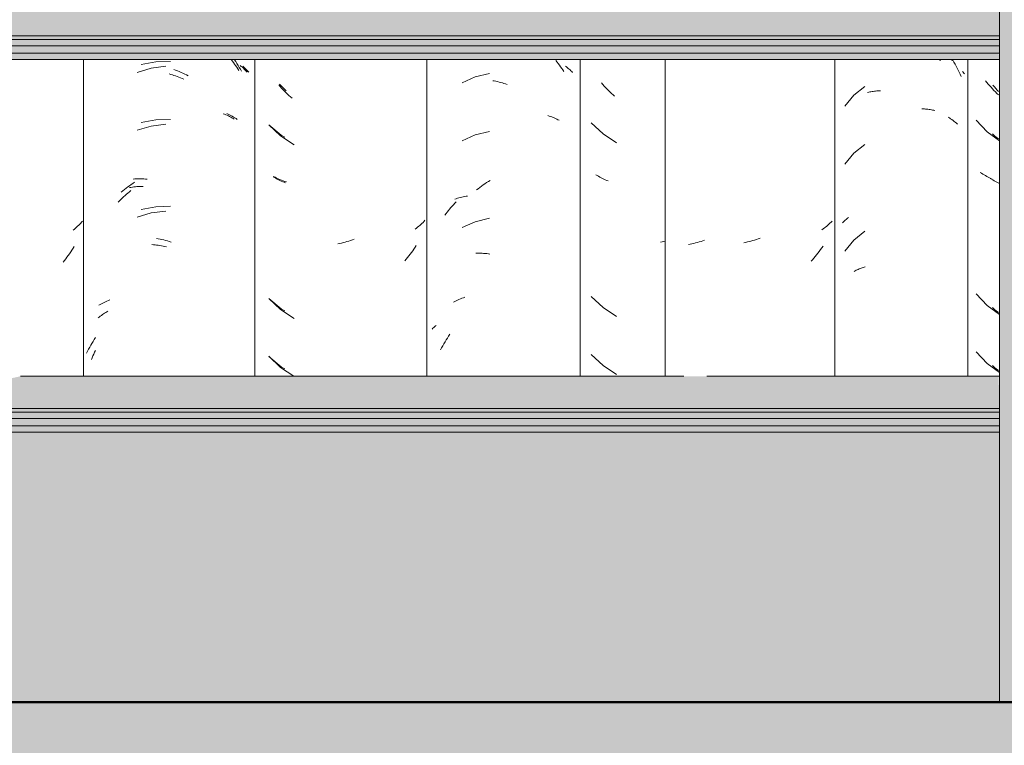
# Model space of a CAD drawing. Header units: metres. Extents: x -28.2 to 13.6, y -1.6 to 5.9.
# Tile 48 of 159: x -17.303 to -16.79, y 2.627 to 3.005. Entities that reach past the tile are written whole.
import ezdxf

# ---------------------------------------------------------------- set-up
doc = ezdxf.new("R2010")
doc.units = ezdxf.units.M
for name, color, linetype, lineweight in [('A-FLOR', 7, 'Continuous', 5), ('A-FLOR-PATT', 7, 'Continuous', 50), ('A-GLAZ-CWMG', 7, 'Continuous', 5), ('A-ROOF', 7, 'Continuous', 5), ('A-WALL-PATT', 7, 'Continuous', 5)]:
    doc.layers.add(name, color=color, linetype=linetype, lineweight=lineweight)

# ---------------------------------------------------------------- blocks, each defined once
blk = doc.blocks.new('FP_26-D')
at = {"layer": 'A-GLAZ-CWMG', "color": 9, "true_color": 0xc0c0c0}
for p, q in [((-16.79908, 2.97253), (-16.79977, 2.9734)), ((-16.79837, 2.97167), (-16.79908, 2.97253)), ((-16.79765, 2.97083), (-16.79837, 2.97167)), ((-16.79692, 2.97), (-16.79765, 2.97083)), ((-16.79619, 2.96918), (-16.79692, 2.97)), ((-16.79544, 2.96838), (-16.79619, 2.96918)), ((-16.79467, 2.96759), (-16.79544, 2.96838)), ((-16.7939, 2.96682), (-16.79467, 2.96759)), ((-16.79312, 2.96606), (-16.7939, 2.96682)), ((-16.80472, 2.95292), (-16.79888, 2.94685)), ((-16.79888, 2.94685), (-16.79254, 2.94215)), ((-16.80191, 2.92527), (-16.80256, 2.92572)), ((-16.80126, 2.92484), (-16.80191, 2.92527)), ((-16.80059, 2.92443), (-16.80126, 2.92484)), ((-16.79991, 2.92402), (-16.80059, 2.92443)), ((-16.79922, 2.92363), (-16.79991, 2.92402)), ((-16.79851, 2.92325), (-16.79922, 2.92363)), ((-16.7978, 2.92288), (-16.79851, 2.92325)), ((-16.79707, 2.92253), (-16.7978, 2.92288)), ((-16.79633, 2.92219), (-16.79707, 2.92253)), ((-16.80472, 2.86249), (-16.79888, 2.85643)), ((-16.79888, 2.85643), (-16.79254, 2.85172)), ((-16.80472, 2.83235), (-16.79888, 2.82628)), ((-16.79888, 2.82628), (-16.79254, 2.82158))]:
    blk.add_line(p, q, dxfattribs=at)
blk = doc.blocks.new('FP_27-D')
at = {"layer": 'A-GLAZ-CWMG', "color": 9, "true_color": 0xc0c0c0}
for p, q in [((-16.82387, 2.98451), (-16.82332, 2.98393)), ((-16.81751, 2.98427), (-16.81708, 2.98397)), ((-16.86269, 2.97045), (-16.86841, 2.96584)), ((-16.86064, 2.96748), (-16.86005, 2.9676)), ((-16.86005, 2.9676), (-16.85946, 2.96771)), ((-16.85946, 2.96771), (-16.85886, 2.96781)), ((-16.85886, 2.96781), (-16.85825, 2.9679)), ((-16.85825, 2.9679), (-16.85764, 2.96797)), ((-16.85764, 2.96797), (-16.85702, 2.96804)), ((-16.85702, 2.96804), (-16.8564, 2.96809)), ((-16.8564, 2.96809), (-16.85577, 2.96813)), ((-16.85577, 2.96813), (-16.85514, 2.96816)), ((-16.85514, 2.96816), (-16.8545, 2.96817)), ((-16.86841, 2.96584), (-16.87301, 2.96015)), ((-16.86123, 2.96734), (-16.86064, 2.96748)), ((-16.83293, 2.95876), (-16.83229, 2.95874)), ((-16.83229, 2.95874), (-16.83166, 2.95871)), ((-16.83166, 2.95871), (-16.83103, 2.95867)), ((-16.83103, 2.95867), (-16.83041, 2.95862)), ((-16.83041, 2.95862), (-16.82979, 2.95856)), ((-16.82979, 2.95856), (-16.82918, 2.95848)), ((-16.82918, 2.95848), (-16.82857, 2.95839)), ((-16.82857, 2.95839), (-16.82797, 2.95829)), ((-16.82797, 2.95829), (-16.82738, 2.95818)), ((-16.82738, 2.95818), (-16.82679, 2.95806)), ((-16.82679, 2.95806), (-16.8262, 2.95793)), ((-16.86269, 2.9403), (-16.86841, 2.9357)), ((-16.86841, 2.9357), (-16.87301, 2.93001)), ((-16.8728, 2.90088), (-16.87242, 2.90124)), ((-16.87242, 2.90124), (-16.87203, 2.9016)), ((-16.87203, 2.9016), (-16.87163, 2.90194)), ((-16.87163, 2.90194), (-16.87122, 2.90228)), ((-16.8742, 2.89937), (-16.87387, 2.89976)), ((-16.87387, 2.89976), (-16.87352, 2.90014)), ((-16.87352, 2.90014), (-16.87317, 2.90051)), ((-16.87317, 2.90051), (-16.8728, 2.90088)), ((-16.86269, 2.89509), (-16.86841, 2.89049)), ((-16.86841, 2.89049), (-16.87301, 2.88479)), ((-16.86619, 2.87522), (-16.86568, 2.87544)), ((-16.86568, 2.87544), (-16.86515, 2.87566)), ((-16.86515, 2.87566), (-16.86462, 2.87587)), ((-16.86462, 2.87587), (-16.86408, 2.87607)), ((-16.86408, 2.87607), (-16.86353, 2.87626)), ((-16.86353, 2.87626), (-16.86298, 2.87644)), ((-16.86298, 2.87644), (-16.86242, 2.8766)), ((-16.86817, 2.8742), (-16.86769, 2.87447)), ((-16.86769, 2.87447), (-16.8672, 2.87473)), ((-16.8672, 2.87473), (-16.8667, 2.87498)), ((-16.8667, 2.87498), (-16.86619, 2.87522))]:
    blk.add_line(p, q, dxfattribs=at)
blk = doc.blocks.new('FP_28-D')
at = {"layer": 'A-GLAZ-CWMG', "color": 9, "true_color": 0xc0c0c0}
for p, q in [((-16.88434, 2.89632), (-16.88497, 2.89587)), ((-16.88371, 2.89678), (-16.88434, 2.89632)), ((-16.8831, 2.89725), (-16.88371, 2.89678)), ((-16.8825, 2.89773), (-16.8831, 2.89725)), ((-16.88192, 2.89822), (-16.8825, 2.89773)), ((-16.88135, 2.89872), (-16.88192, 2.89822)), ((-16.88079, 2.89923), (-16.88135, 2.89872)), ((-16.88025, 2.89976), (-16.88079, 2.89923)), ((-16.87972, 2.90029), (-16.88025, 2.89976)), ((-16.91908, 2.8908), (-16.92002, 2.89051)), ((-16.91814, 2.89111), (-16.91908, 2.8908)), ((-16.9172, 2.89144), (-16.91814, 2.89111)), ((-16.92472, 2.8893), (-16.92567, 2.8891)), ((-16.92378, 2.8895), (-16.92472, 2.8893)), ((-16.92284, 2.88973), (-16.92378, 2.8895)), ((-16.9219, 2.88997), (-16.92284, 2.88973)), ((-16.92096, 2.89023), (-16.9219, 2.88997)), ((-16.92002, 2.89051), (-16.92096, 2.89023)), ((-16.88505, 2.88641), (-16.8857, 2.88549)), ((-16.88441, 2.88733), (-16.88505, 2.88641)), ((-16.88913, 2.88111), (-16.88985, 2.88027)), ((-16.88842, 2.88196), (-16.88913, 2.88111)), ((-16.88772, 2.88283), (-16.88842, 2.88196)), ((-16.88703, 2.8837), (-16.88772, 2.88283)), ((-16.88636, 2.88459), (-16.88703, 2.8837)), ((-16.8857, 2.88549), (-16.88636, 2.88459)), ((-16.88985, 2.88027), (-16.89058, 2.87945))]:
    blk.add_line(p, q, dxfattribs=at)
blk = doc.blocks.new('Rectangular Mullion - Telha Fibrocimento - Ondulada-V22-D')
at = {"layer": 'A-GLAZ-CWMG'}
for p, q in [((-16.87832, 2.81963), (-16.87832, 2.98442)), ((-16.8091, 2.81963), (-16.8091, 2.98442))]:
    blk.add_line(p, q, dxfattribs=at)
for name in ['FP_28-D', 'FP_27-D', 'FP_26-D']:
    blk.add_blockref(name, (0, 0), dxfattribs=at)
blk = doc.blocks.new('FP_37-D')
at = {"layer": 'A-GLAZ-CWMG', "color": 9, "true_color": 0xc0c0c0}
for p, q in [((-17.05862, 2.92094), (-17.05771, 2.9215)), ((-17.06482, 2.91655), (-17.06395, 2.91723)), ((-17.06395, 2.91723), (-17.06308, 2.91789)), ((-17.06308, 2.91789), (-17.0622, 2.91853)), ((-17.0622, 2.91853), (-17.06132, 2.91916)), ((-17.06132, 2.91916), (-17.06043, 2.91977)), ((-17.06043, 2.91977), (-17.05953, 2.92037)), ((-17.05953, 2.92037), (-17.05862, 2.92094)), ((-17.07316, 2.85988), (-17.0724, 2.86018)), ((-17.0724, 2.86018), (-17.07162, 2.86046)), ((-17.07162, 2.86046), (-17.07084, 2.86073)), ((-17.0768, 2.85816), (-17.0761, 2.85853)), ((-17.0761, 2.85853), (-17.07538, 2.85889)), ((-17.07538, 2.85889), (-17.07465, 2.85923)), ((-17.07465, 2.85923), (-17.07391, 2.85956)), ((-17.07391, 2.85956), (-17.07316, 2.85988)), ((-17.08056, 2.83852), (-17.07993, 2.8395)), ((-17.07993, 2.8395), (-17.07929, 2.84047)), ((-17.07929, 2.84047), (-17.07863, 2.84143)), ((-17.08349, 2.83343), (-17.08293, 2.83447)), ((-17.08293, 2.83447), (-17.08236, 2.8355)), ((-17.08236, 2.8355), (-17.08177, 2.83652)), ((-17.08177, 2.83652), (-17.08117, 2.83752)), ((-17.08117, 2.83752), (-17.08056, 2.83852))]:
    blk.add_line(p, q, dxfattribs=at)
blk = doc.blocks.new('FP_38-D')
at = {"layer": 'A-GLAZ-CWMG', "color": 9, "true_color": 0xc0c0c0}
for p, q in [((-17.16701, 2.97045), (-17.16774, 2.97128)), ((-17.16627, 2.96963), (-17.16701, 2.97045)), ((-17.16552, 2.96882), (-17.16627, 2.96963)), ((-17.16476, 2.96803), (-17.16552, 2.96882)), ((-17.164, 2.96725), (-17.16476, 2.96803)), ((-17.16322, 2.96649), (-17.164, 2.96725)), ((-17.16243, 2.96574), (-17.16322, 2.96649)), ((-17.16163, 2.96501), (-17.16243, 2.96574)), ((-17.16082, 2.96429), (-17.16163, 2.96501)), ((-17.17295, 2.95054), (-17.1668, 2.94478)), ((-17.1668, 2.94478), (-17.15977, 2.94011)), ((-17.16998, 2.92304), (-17.17066, 2.92345)), ((-17.16929, 2.92265), (-17.16998, 2.92304)), ((-17.16859, 2.92226), (-17.16929, 2.92265)), ((-17.16788, 2.9219), (-17.16859, 2.92226)), ((-17.16715, 2.92154), (-17.16788, 2.9219)), ((-17.16642, 2.9212), (-17.16715, 2.92154)), ((-17.16567, 2.92087), (-17.16642, 2.9212)), ((-17.16491, 2.92055), (-17.16567, 2.92087)), ((-17.16415, 2.92025), (-17.16491, 2.92055)), ((-17.09604, 2.89669), (-17.09666, 2.89622)), ((-17.09544, 2.89717), (-17.09604, 2.89669)), ((-17.09485, 2.89765), (-17.09544, 2.89717)), ((-17.09427, 2.89815), (-17.09485, 2.89765)), ((-17.09371, 2.89866), (-17.09427, 2.89815)), ((-17.09316, 2.89918), (-17.09371, 2.89866)), ((-17.09263, 2.89971), (-17.09316, 2.89918)), ((-17.09211, 2.90025), (-17.09263, 2.89971)), ((-17.09161, 2.90079), (-17.09211, 2.90025)), ((-17.12844, 2.89097), (-17.12938, 2.89062)), ((-17.13596, 2.88866), (-17.1369, 2.88845)), ((-17.13502, 2.88889), (-17.13596, 2.88866)), ((-17.13408, 2.88913), (-17.13502, 2.88889)), ((-17.13314, 2.8894), (-17.13408, 2.88913)), ((-17.1322, 2.88968), (-17.13314, 2.8894)), ((-17.13125, 2.88998), (-17.1322, 2.88968)), ((-17.13032, 2.89029), (-17.13125, 2.88998)), ((-17.12938, 2.89062), (-17.13032, 2.89029)), ((-17.09736, 2.88582), (-17.098, 2.88491)), ((-17.09673, 2.88676), (-17.09736, 2.88582)), ((-17.09611, 2.8877), (-17.09673, 2.88676)), ((-17.1014, 2.88049), (-17.10212, 2.87964)), ((-17.1007, 2.88135), (-17.1014, 2.88049)), ((-17.10001, 2.88222), (-17.1007, 2.88135)), ((-17.09932, 2.8831), (-17.10001, 2.88222)), ((-17.09866, 2.884), (-17.09932, 2.8831)), ((-17.098, 2.88491), (-17.09866, 2.884)), ((-17.17295, 2.86011), (-17.1668, 2.85435)), ((-17.1668, 2.85435), (-17.15977, 2.84968)), ((-17.17295, 2.82997), (-17.1668, 2.82421)), ((-17.1668, 2.82421), (-17.15991, 2.81963))]:
    blk.add_line(p, q, dxfattribs=at)
blk = doc.blocks.new('FP_39-D')
at = {"layer": 'A-GLAZ-CWMG', "color": 9, "true_color": 0xc0c0c0}
for p, q in [((-17.23176, 2.9832), (-17.23927, 2.9818)), ((-17.22413, 2.98344), (-17.23176, 2.9832)), ((-17.19077, 2.98432), (-17.19012, 2.98336)), ((-17.19012, 2.98336), (-17.18948, 2.98238)), ((-17.22235, 2.97932), (-17.22139, 2.97897)), ((-17.22139, 2.97897), (-17.22044, 2.97859)), ((-17.22044, 2.97859), (-17.2195, 2.9782)), ((-17.2195, 2.9782), (-17.21855, 2.97778)), ((-17.18948, 2.98238), (-17.18886, 2.98139)), ((-17.18886, 2.98139), (-17.18826, 2.98039)), ((-17.18826, 2.98039), (-17.18766, 2.97938)), ((-17.18766, 2.97938), (-17.18709, 2.97836)), ((-17.18638, 2.98103), (-17.18584, 2.98052)), ((-17.18584, 2.98052), (-17.18532, 2.98)), ((-17.18532, 2.98), (-17.18481, 2.97948)), ((-17.18481, 2.97948), (-17.18431, 2.97894)), ((-17.18431, 2.97894), (-17.18384, 2.9784)), ((-17.18384, 2.9784), (-17.18338, 2.97785)), ((-17.21855, 2.97778), (-17.21761, 2.97735)), ((-17.21761, 2.97735), (-17.21667, 2.97691)), ((-17.21667, 2.97691), (-17.21574, 2.97644)), ((-17.21574, 2.97644), (-17.2148, 2.97596)), ((-17.23176, 2.95306), (-17.23927, 2.95165)), ((-17.22413, 2.95329), (-17.23176, 2.95306)), ((-17.19474, 2.95642), (-17.19402, 2.95608)), ((-17.19402, 2.95608), (-17.19331, 2.95571)), ((-17.19331, 2.95571), (-17.19261, 2.95534)), ((-17.19261, 2.95534), (-17.19192, 2.95495)), ((-17.19192, 2.95495), (-17.19125, 2.95454)), ((-17.19125, 2.95454), (-17.19059, 2.95413)), ((-17.19059, 2.95413), (-17.18995, 2.9537)), ((-17.18995, 2.9537), (-17.18932, 2.95326)), ((-17.24349, 2.92223), (-17.24259, 2.92228)), ((-17.24259, 2.92228), (-17.24169, 2.92231)), ((-17.24169, 2.92231), (-17.24077, 2.92233)), ((-17.24077, 2.92233), (-17.23986, 2.92233)), ((-17.23986, 2.92233), (-17.23894, 2.92231)), ((-17.23894, 2.92231), (-17.23801, 2.92227)), ((-17.23801, 2.92227), (-17.23708, 2.92222)), ((-17.23708, 2.92222), (-17.23614, 2.92215)), ((-17.24892, 2.91609), (-17.24807, 2.91678)), ((-17.24807, 2.91678), (-17.2472, 2.91746)), ((-17.2472, 2.91746), (-17.24633, 2.91812)), ((-17.24633, 2.91812), (-17.24546, 2.91877)), ((-17.24546, 2.91877), (-17.24457, 2.91939)), ((-17.24457, 2.91939), (-17.24368, 2.92)), ((-17.24368, 2.92), (-17.24278, 2.9206)), ((-17.24976, 2.91537), (-17.24892, 2.91609)), ((-17.23176, 2.90785), (-17.23927, 2.90644)), ((-17.22413, 2.90808), (-17.23176, 2.90785)), ((-17.23143, 2.89137), (-17.23047, 2.89119)), ((-17.23047, 2.89119), (-17.22952, 2.89099)), ((-17.22952, 2.89099), (-17.22857, 2.89077)), ((-17.22857, 2.89077), (-17.22761, 2.89053)), ((-17.22761, 2.89053), (-17.22665, 2.89028)), ((-17.22665, 2.89028), (-17.2257, 2.89)), ((-17.2257, 2.89), (-17.22474, 2.88971)), ((-17.22474, 2.88971), (-17.22379, 2.8894)), ((-17.2614, 2.85652), (-17.26072, 2.85692)), ((-17.26072, 2.85692), (-17.26003, 2.8573)), ((-17.26003, 2.8573), (-17.25933, 2.85767)), ((-17.25933, 2.85767), (-17.25862, 2.85803)), ((-17.25862, 2.85803), (-17.25789, 2.85838)), ((-17.25789, 2.85838), (-17.25715, 2.85871)), ((-17.25715, 2.85871), (-17.2564, 2.85903)), ((-17.2564, 2.85903), (-17.25564, 2.85933)), ((-17.26378, 2.83873), (-17.26315, 2.83972)), ((-17.26669, 2.83364), (-17.26614, 2.83468)), ((-17.26614, 2.83468), (-17.26557, 2.83571)), ((-17.26557, 2.83571), (-17.26499, 2.83673)), ((-17.26499, 2.83673), (-17.26439, 2.83774)), ((-17.26439, 2.83774), (-17.26378, 2.83873)), ((-17.26775, 2.83153), (-17.26723, 2.83259)), ((-17.26723, 2.83259), (-17.26669, 2.83364))]:
    blk.add_line(p, q, dxfattribs=at)
blk = doc.blocks.new('FP_47-D')
at = {"layer": 'A-GLAZ-CWMG', "color": 9, "true_color": 0xc0c0c0}
for p, q in [((-16.79523, 2.97028), (-16.79593, 2.97115)), ((-16.79452, 2.96943), (-16.79523, 2.97028)), ((-16.7938, 2.96859), (-16.79452, 2.96943)), ((-16.79307, 2.96777), (-16.7938, 2.96859)), ((-16.79612, 2.94573), (-16.79503, 2.94461)), ((-16.79503, 2.94461), (-16.79302, 2.94314)), ((-16.79675, 2.92217), (-16.79743, 2.92258)), ((-16.79607, 2.92177), (-16.79675, 2.92217)), ((-16.79537, 2.92138), (-16.79607, 2.92177)), ((-16.79466, 2.92101), (-16.79537, 2.92138)), ((-16.79394, 2.92065), (-16.79466, 2.92101)), ((-16.79321, 2.9203), (-16.79394, 2.92065)), ((-16.79254, 2.92), (-16.79321, 2.9203)), ((-16.79612, 2.8553), (-16.79503, 2.85418)), ((-16.79503, 2.85418), (-16.79302, 2.85271)), ((-16.79612, 2.82515), (-16.79503, 2.82404)), ((-16.79503, 2.82404), (-16.79302, 2.82257))]:
    blk.add_line(p, q, dxfattribs=at)
blk = doc.blocks.new('FP_48-D')
at = {"layer": 'A-GLAZ-CWMG', "color": 9, "true_color": 0xc0c0c0}
for p, q in [((-16.8169, 2.98404), (-16.81629, 2.98303)), ((-16.81629, 2.98303), (-16.8157, 2.98201)), ((-16.8157, 2.98201), (-16.81513, 2.98098)), ((-16.81513, 2.98098), (-16.81456, 2.97994)), ((-16.81456, 2.97994), (-16.81402, 2.97889)), ((-16.81402, 2.97889), (-16.81348, 2.97783)), ((-16.81348, 2.97783), (-16.81297, 2.97677)), ((-16.81185, 2.97829), (-16.81149, 2.97785)), ((-16.81149, 2.97785), (-16.81114, 2.97741)), ((-16.81297, 2.97677), (-16.81247, 2.97569)), ((-16.81114, 2.97741), (-16.81079, 2.97697)), ((-16.81927, 2.95453), (-16.81862, 2.9541)), ((-16.81862, 2.9541), (-16.81798, 2.95366)), ((-16.81798, 2.95366), (-16.81735, 2.95322)), ((-16.81735, 2.95322), (-16.81673, 2.95275)), ((-16.81673, 2.95275), (-16.81613, 2.95228)), ((-16.81613, 2.95228), (-16.81555, 2.9518)), ((-16.81555, 2.9518), (-16.81497, 2.95131)), ((-16.81497, 2.95131), (-16.81442, 2.9508))]:
    blk.add_line(p, q, dxfattribs=at)
blk = doc.blocks.new('FP_49-D')
at = {"layer": 'A-GLAZ-CWMG', "color": 9, "true_color": 0xc0c0c0}
for p, q in [((-16.94791, 3.76281), (-16.94885, 3.763)), ((-16.94697, 3.76264), (-16.94791, 3.76281)), ((-16.94603, 3.76248), (-16.94697, 3.76264)), ((-16.9451, 3.76234), (-16.94603, 3.76248)), ((-16.94416, 3.76222), (-16.9451, 3.76234)), ((-16.94323, 3.76212), (-16.94416, 3.76222)), ((-16.9423, 3.76203), (-16.94323, 3.76212)), ((-16.94137, 3.76196), (-16.9423, 3.76203)), ((-16.96518, 3.76141), (-16.96608, 3.76144)), ((-16.96427, 3.7614), (-16.96518, 3.76141)), ((-16.96336, 3.7614), (-16.96427, 3.7614)), ((-16.96244, 3.76142), (-16.96336, 3.7614)), ((-16.96152, 3.76146), (-16.96244, 3.76142)), ((-16.9606, 3.76152), (-16.96152, 3.76146)), ((-16.95967, 3.76159), (-16.9606, 3.76152)), ((-16.95874, 3.76168), (-16.95967, 3.76159)), ((-16.95781, 3.76179), (-16.95874, 3.76168)), ((-16.94045, 3.7619), (-16.94137, 3.76196)), ((-16.96423, 3.46719), (-16.96513, 3.46768)), ((-16.96331, 3.46672), (-16.96423, 3.46719)), ((-16.9624, 3.46626), (-16.96331, 3.46672)), ((-16.96148, 3.46582), (-16.9624, 3.46626)), ((-16.96055, 3.4654), (-16.96148, 3.46582)), ((-16.95963, 3.465), (-16.96055, 3.4654)), ((-16.9587, 3.46461), (-16.95963, 3.465)), ((-16.95776, 3.46424), (-16.9587, 3.46461)), ((-16.95683, 3.46388), (-16.95776, 3.46424)), ((-16.96257, 3.42985), (-16.96348, 3.42983)), ((-16.96165, 3.42989), (-16.96257, 3.42985)), ((-16.96072, 3.42994), (-16.96165, 3.42989)), ((-16.9598, 3.43001), (-16.96072, 3.42994)), ((-16.95887, 3.4301), (-16.9598, 3.43001)), ((-16.95793, 3.4302), (-16.95887, 3.4301)), ((-16.957, 3.43033), (-16.95793, 3.4302)), ((-16.95606, 3.43046), (-16.957, 3.43033)), ((-16.95512, 3.43062), (-16.95606, 3.43046)), ((-16.95061, 3.43183), (-16.95155, 3.43207)), ((-16.94967, 3.43161), (-16.95061, 3.43183)), ((-16.94873, 3.4314), (-16.94967, 3.43161)), ((-16.94779, 3.43122), (-16.94873, 3.4314)), ((-16.94685, 3.43105), (-16.94779, 3.43122)), ((-16.94591, 3.43089), (-16.94685, 3.43105)), ((-16.94497, 3.43075), (-16.94591, 3.43089)), ((-16.94404, 3.43063), (-16.94497, 3.43075)), ((-16.9431, 3.43053), (-16.94404, 3.43063)), ((-16.93702, 3.40014), (-16.93793, 3.40013)), ((-16.93612, 3.40016), (-16.93702, 3.40014)), ((-16.93522, 3.40021), (-16.93612, 3.40016)), ((-16.93433, 3.40026), (-16.93522, 3.40021)), ((-16.93344, 3.40034), (-16.93433, 3.40026)), ((-16.93531, 3.37774), (-16.93621, 3.37722)), ((-16.93442, 3.37827), (-16.93531, 3.37774)), ((-16.93353, 3.37882), (-16.93442, 3.37827)), ((-16.93893, 3.37576), (-16.93985, 3.37531)), ((-16.93802, 3.37623), (-16.93893, 3.37576)), ((-16.93711, 3.37672), (-16.93802, 3.37623)), ((-16.93621, 3.37722), (-16.93711, 3.37672)), ((-16.94788, 3.34197), (-16.94882, 3.34168)), ((-16.94694, 3.34227), (-16.94788, 3.34197)), ((-16.946, 3.3426), (-16.94694, 3.34227)), ((-16.94506, 3.34294), (-16.946, 3.3426)), ((-16.95259, 3.3407), (-16.95353, 3.3405)), ((-16.95164, 3.34092), (-16.95259, 3.3407)), ((-16.9507, 3.34115), (-16.95164, 3.34092)), ((-16.94976, 3.34141), (-16.9507, 3.34115)), ((-16.94882, 3.34168), (-16.94976, 3.34141)), ((-16.95627, 3.21943), (-16.9572, 3.2193)), ((-16.95533, 3.21959), (-16.95627, 3.21943)), ((-16.95439, 3.21975), (-16.95533, 3.21959)), ((-16.95345, 3.21994), (-16.95439, 3.21975)), ((-16.95251, 3.22014), (-16.95345, 3.21994)), ((-16.95157, 3.22037), (-16.95251, 3.22014)), ((-16.95062, 3.2206), (-16.95157, 3.22037)), ((-16.94968, 3.22086), (-16.95062, 3.2206)), ((-16.94874, 3.22113), (-16.94968, 3.22086)), ((-16.96592, 3.13654), (-16.96657, 3.13692)), ((-16.96501, 3.13604), (-16.96592, 3.13654)), ((-16.96411, 3.13555), (-16.96501, 3.13604)), ((-16.96319, 3.13508), (-16.96411, 3.13555)), ((-16.96228, 3.13463), (-16.96319, 3.13508)), ((-16.96135, 3.13419), (-16.96228, 3.13463)), ((-16.96043, 3.13378), (-16.96135, 3.13419)), ((-16.9595, 3.13337), (-16.96043, 3.13378)), ((-16.96597, 3.06815), (-16.96657, 3.06818)), ((-16.93964, 3.06859), (-16.94056, 3.06862)), ((-16.93872, 3.06856), (-16.93964, 3.06859)), ((-16.93781, 3.06856), (-16.93872, 3.06856)), ((-16.9369, 3.06857), (-16.93781, 3.06856)), ((-16.936, 3.0686), (-16.9369, 3.06857)), ((-16.9351, 3.06864), (-16.936, 3.0686)), ((-16.93421, 3.0687), (-16.9351, 3.06864)), ((-16.93332, 3.06878), (-16.93421, 3.0687)), ((-16.95357, 2.88834), (-16.95451, 2.88816)), ((-16.95263, 2.88855), (-16.95357, 2.88834)), ((-16.95169, 2.88877), (-16.95263, 2.88855)), ((-16.95075, 2.889), (-16.95169, 2.88877)), ((-16.94981, 2.88925), (-16.95075, 2.889)), ((-16.94887, 2.88952), (-16.94981, 2.88925)), ((-16.94792, 2.88981), (-16.94887, 2.88952)), ((-16.94698, 2.89012), (-16.94792, 2.88981)), ((-16.94605, 2.89044), (-16.94698, 2.89012))]:
    blk.add_line(p, q, dxfattribs=at)
blk = doc.blocks.new('Rectangular Mullion - Telha Fibrocimento - Ondulada-V36-D')
at = {"layer": 'A-GLAZ-CWMG'}
blk.add_line((-17.09057, 2.81963), (-17.09057, 2.98442), dxfattribs=at)
for name in ['FP_48-D', 'FP_39-D', 'FP_37-D', 'FP_38-D', 'FP_47-D', 'FP_49-D']:
    blk.add_blockref(name, (0, 0), dxfattribs=at)
blk = doc.blocks.new('FP_57-D')
at = {"layer": 'A-GLAZ-CWMG', "color": 9, "true_color": 0xc0c0c0}
for p, q in [((-16.99907, 2.97146), (-16.9998, 2.97229)), ((-16.99833, 2.97064), (-16.99907, 2.97146)), ((-16.99759, 2.96984), (-16.99833, 2.97064)), ((-16.99683, 2.96905), (-16.99759, 2.96984)), ((-16.99606, 2.96827), (-16.99683, 2.96905)), ((-16.99528, 2.96751), (-16.99606, 2.96827)), ((-16.99449, 2.96676), (-16.99528, 2.96751)), ((-16.99369, 2.96602), (-16.99449, 2.96676)), ((-16.99289, 2.9653), (-16.99369, 2.96602)), ((-17.00502, 2.95155), (-16.99886, 2.9458)), ((-16.99886, 2.9458), (-16.99184, 2.94112)), ((-17.00205, 2.92405), (-17.00273, 2.92446)), ((-17.00136, 2.92366), (-17.00205, 2.92405)), ((-17.00066, 2.92328), (-17.00136, 2.92366)), ((-16.99994, 2.92291), (-17.00066, 2.92328)), ((-16.99922, 2.92256), (-16.99994, 2.92291)), ((-16.99848, 2.92221), (-16.99922, 2.92256)), ((-16.99773, 2.92188), (-16.99848, 2.92221)), ((-16.99698, 2.92157), (-16.99773, 2.92188)), ((-16.99621, 2.92127), (-16.99698, 2.92157)), ((-16.96819, 2.88952), (-16.969, 2.88935)), ((-16.96738, 2.88971), (-16.96819, 2.88952)), ((-16.96657, 2.88991), (-16.96738, 2.88971)), ((-17.00502, 2.86112), (-16.99886, 2.85537)), ((-16.99886, 2.85537), (-16.99184, 2.85069)), ((-17.00502, 2.83097), (-16.99886, 2.82523)), ((-16.99886, 2.82523), (-16.99184, 2.82055))]:
    blk.add_line(p, q, dxfattribs=at)
blk = doc.blocks.new('FP_58-D')
at = {"layer": 'A-GLAZ-CWMG', "color": 9, "true_color": 0xc0c0c0}
for p, q in [((-17.02352, 2.98389), (-17.02288, 2.98311)), ((-17.02288, 2.98311), (-17.02225, 2.98232)), ((-17.02225, 2.98232), (-17.02164, 2.98151)), ((-17.02164, 2.98151), (-17.02103, 2.9807)), ((-17.02103, 2.9807), (-17.02044, 2.97987)), ((-17.02044, 2.97987), (-17.01985, 2.97904)), ((-17.01985, 2.97904), (-17.01928, 2.97819)), ((-17.0185, 2.98094), (-17.01799, 2.98057)), ((-17.01799, 2.98057), (-17.0175, 2.98019)), ((-17.0175, 2.98019), (-17.01702, 2.97981)), ((-17.01702, 2.97981), (-17.01655, 2.97941)), ((-17.01655, 2.97941), (-17.01609, 2.97901)), ((-17.01609, 2.97901), (-17.01564, 2.9786)), ((-17.01564, 2.9786), (-17.0152, 2.97818)), ((-17.0152, 2.97818), (-17.01478, 2.97775)), ((-17.06542, 2.97538), (-17.07231, 2.97232)), ((-17.0581, 2.9772), (-17.06542, 2.97538)), ((-17.05635, 2.97344), (-17.05552, 2.9733)), ((-17.05552, 2.9733), (-17.05468, 2.97313)), ((-17.05468, 2.97313), (-17.05384, 2.97295)), ((-17.05384, 2.97295), (-17.053, 2.97275)), ((-17.053, 2.97275), (-17.05216, 2.97254)), ((-17.05216, 2.97254), (-17.05132, 2.97231)), ((-17.05132, 2.97231), (-17.05048, 2.97206)), ((-17.05048, 2.97206), (-17.04964, 2.9718)), ((-17.04964, 2.9718), (-17.0488, 2.97152)), ((-17.0277, 2.95526), (-17.027, 2.95504)), ((-17.027, 2.95504), (-17.02631, 2.95481)), ((-17.02631, 2.95481), (-17.02563, 2.95456)), ((-17.02563, 2.95456), (-17.02496, 2.9543)), ((-17.02496, 2.9543), (-17.0243, 2.95403)), ((-17.0243, 2.95403), (-17.02365, 2.95374)), ((-17.02365, 2.95374), (-17.02301, 2.95345)), ((-17.02301, 2.95345), (-17.02238, 2.95314)), ((-17.02238, 2.95314), (-17.02176, 2.95281)), ((-17.0581, 2.94706), (-17.06542, 2.94524)), ((-17.06542, 2.94524), (-17.07231, 2.94218)), ((-17.07602, 2.91179), (-17.07532, 2.91203)), ((-17.07532, 2.91203), (-17.07462, 2.91224)), ((-17.07462, 2.91224), (-17.07391, 2.91245)), ((-17.07391, 2.91245), (-17.07319, 2.91264)), ((-17.07319, 2.91264), (-17.07246, 2.91281)), ((-17.07246, 2.91281), (-17.07173, 2.91297)), ((-17.07173, 2.91297), (-17.07099, 2.91312)), ((-17.07099, 2.91312), (-17.07024, 2.91325)), ((-17.07024, 2.91325), (-17.06948, 2.91337)), ((-17.07941, 2.90587), (-17.07877, 2.90664)), ((-17.07877, 2.90664), (-17.07811, 2.90741)), ((-17.07811, 2.90741), (-17.07745, 2.90816)), ((-17.07745, 2.90816), (-17.07678, 2.90889)), ((-17.07678, 2.90889), (-17.0761, 2.90962)), ((-17.0761, 2.90962), (-17.0754, 2.91033)), ((-17.08127, 2.90347), (-17.08066, 2.90428)), ((-17.08066, 2.90428), (-17.08004, 2.90508)), ((-17.08004, 2.90508), (-17.07941, 2.90587)), ((-17.0581, 2.90185), (-17.06542, 2.90002)), ((-17.06542, 2.90002), (-17.07231, 2.89697)), ((-17.0651, 2.88362), (-17.0643, 2.88364)), ((-17.0643, 2.88364), (-17.0635, 2.88364)), ((-17.0635, 2.88364), (-17.06269, 2.88363)), ((-17.06269, 2.88363), (-17.06188, 2.8836)), ((-17.06188, 2.8836), (-17.06106, 2.88356)), ((-17.06106, 2.88356), (-17.06024, 2.8835)), ((-17.06024, 2.8835), (-17.05942, 2.88343)), ((-17.05942, 2.88343), (-17.05859, 2.88334)), ((-17.05859, 2.88334), (-17.05776, 2.88323)), ((-17.08744, 2.84454), (-17.08705, 2.84492)), ((-17.08705, 2.84492), (-17.08665, 2.84529)), ((-17.08665, 2.84529), (-17.08624, 2.84566)), ((-17.08624, 2.84566), (-17.08582, 2.84602)), ((-17.08782, 2.84415), (-17.08744, 2.84454))]:
    blk.add_line(p, q, dxfattribs=at)
blk = doc.blocks.new('FP_59-D')
at = {"layer": 'A-GLAZ-CWMG', "color": 9, "true_color": 0xc0c0c0}
for p, q in [((-17.16653, 2.97068), (-17.16739, 2.97156)), ((-17.16566, 2.96981), (-17.16653, 2.97068)), ((-17.16478, 2.96895), (-17.16566, 2.96981)), ((-17.16389, 2.96812), (-17.16478, 2.96895)), ((-17.17289, 2.95051), (-17.16641, 2.94512)), ((-17.16641, 2.94512), (-17.16455, 2.94403)), ((-17.16966, 2.92315), (-17.17046, 2.92356)), ((-17.16884, 2.92275), (-17.16966, 2.92315)), ((-17.168, 2.92237), (-17.16884, 2.92275)), ((-17.16716, 2.92201), (-17.168, 2.92237)), ((-17.1663, 2.92167), (-17.16716, 2.92201)), ((-17.16543, 2.92134), (-17.1663, 2.92167)), ((-17.16454, 2.92103), (-17.16543, 2.92134)), ((-17.16365, 2.92074), (-17.16454, 2.92103)), ((-17.17289, 2.86008), (-17.16641, 2.85469)), ((-17.16641, 2.85469), (-17.16455, 2.8536)), ((-17.17289, 2.82993), (-17.16641, 2.82455)), ((-17.16641, 2.82455), (-17.16455, 2.82346))]:
    blk.add_line(p, q, dxfattribs=at)
blk = doc.blocks.new('FP_60-D')
at = {"layer": 'A-GLAZ-CWMG', "color": 9, "true_color": 0xc0c0c0}
for p, q in [((-17.19243, 2.98442), (-17.19195, 2.98379)), ((-17.19195, 2.98379), (-17.19135, 2.98296)), ((-17.19135, 2.98296), (-17.19077, 2.98212)), ((-17.23411, 2.97995), (-17.24139, 2.97778)), ((-17.22657, 2.98092), (-17.23411, 2.97995)), ((-17.19077, 2.98212), (-17.19019, 2.98127)), ((-17.19019, 2.98127), (-17.18962, 2.98041)), ((-17.18962, 2.98041), (-17.18907, 2.97954)), ((-17.18907, 2.97954), (-17.18852, 2.97866)), ((-17.18777, 2.98137), (-17.18722, 2.98091)), ((-17.18722, 2.98091), (-17.18668, 2.98044)), ((-17.18668, 2.98044), (-17.18615, 2.97996)), ((-17.18615, 2.97996), (-17.18564, 2.97947)), ((-17.18564, 2.97947), (-17.18514, 2.97897)), ((-17.18514, 2.97897), (-17.18466, 2.97846)), ((-17.18466, 2.97846), (-17.18419, 2.97794)), ((-17.2248, 2.97697), (-17.22395, 2.97673)), ((-17.22395, 2.97673), (-17.22311, 2.97647)), ((-17.22311, 2.97647), (-17.22226, 2.9762)), ((-17.22226, 2.9762), (-17.22142, 2.97592)), ((-17.22142, 2.97592), (-17.22057, 2.97562)), ((-17.22057, 2.97562), (-17.21973, 2.9753)), ((-17.21973, 2.9753), (-17.21889, 2.97497)), ((-17.21889, 2.97497), (-17.21805, 2.97463)), ((-17.21805, 2.97463), (-17.21721, 2.97427)), ((-17.19658, 2.95626), (-17.19591, 2.95599)), ((-17.19591, 2.95599), (-17.19524, 2.95571)), ((-17.19524, 2.95571), (-17.19459, 2.95542)), ((-17.19459, 2.95542), (-17.19394, 2.95512)), ((-17.19394, 2.95512), (-17.19331, 2.9548)), ((-17.19331, 2.9548), (-17.19269, 2.95447)), ((-17.19269, 2.95447), (-17.19207, 2.95414)), ((-17.19207, 2.95414), (-17.19147, 2.95379)), ((-17.19147, 2.95379), (-17.19088, 2.95343)), ((-17.23411, 2.94981), (-17.24139, 2.94763)), ((-17.22657, 2.95077), (-17.23411, 2.94981)), ((-17.24542, 2.91776), (-17.24466, 2.91789)), ((-17.24466, 2.91789), (-17.24389, 2.91801)), ((-17.24389, 2.91801), (-17.24312, 2.91812)), ((-17.24312, 2.91812), (-17.24235, 2.91821)), ((-17.24235, 2.91821), (-17.24156, 2.91829)), ((-17.24156, 2.91829), (-17.24077, 2.91835)), ((-17.24077, 2.91835), (-17.23998, 2.9184)), ((-17.23998, 2.9184), (-17.23918, 2.91843)), ((-17.23918, 2.91843), (-17.23838, 2.91845)), ((-17.25059, 2.91093), (-17.24989, 2.91164)), ((-17.24989, 2.91164), (-17.24918, 2.91233)), ((-17.24918, 2.91233), (-17.24846, 2.91301)), ((-17.24846, 2.91301), (-17.24773, 2.91368)), ((-17.24773, 2.91368), (-17.24699, 2.91433)), ((-17.24699, 2.91433), (-17.24625, 2.91497)), ((-17.24625, 2.91497), (-17.2455, 2.91559)), ((-17.2455, 2.91559), (-17.24474, 2.91621)), ((-17.25128, 2.91021), (-17.25059, 2.91093)), ((-17.23411, 2.90459), (-17.24139, 2.90242)), ((-17.22657, 2.90556), (-17.23411, 2.90459)), ((-17.23378, 2.88815), (-17.23295, 2.88807)), ((-17.23295, 2.88807), (-17.23212, 2.88798)), ((-17.23212, 2.88798), (-17.23129, 2.88787)), ((-17.23129, 2.88787), (-17.23045, 2.88775)), ((-17.23045, 2.88775), (-17.22961, 2.88761)), ((-17.22961, 2.88761), (-17.22877, 2.88746)), ((-17.22877, 2.88746), (-17.22792, 2.88729)), ((-17.22792, 2.88729), (-17.22708, 2.88711)), ((-17.22708, 2.88711), (-17.22624, 2.88691)), ((-17.26164, 2.85001), (-17.26113, 2.85043)), ((-17.26113, 2.85043), (-17.26061, 2.85085)), ((-17.26061, 2.85085), (-17.26007, 2.85126)), ((-17.26007, 2.85126), (-17.25952, 2.85166)), ((-17.25952, 2.85166), (-17.25897, 2.85205)), ((-17.25897, 2.85205), (-17.2584, 2.85242)), ((-17.2584, 2.85242), (-17.25781, 2.85279)), ((-17.25781, 2.85279), (-17.25722, 2.85315)), ((-17.25722, 2.85315), (-17.25662, 2.8535)), ((-17.26527, 2.82826), (-17.26486, 2.82922)), ((-17.26486, 2.82922), (-17.26445, 2.83017)), ((-17.26445, 2.83017), (-17.26401, 2.83112)), ((-17.26401, 2.83112), (-17.26357, 2.83206)), ((-17.26357, 2.83206), (-17.26311, 2.833))]:
    blk.add_line(p, q, dxfattribs=at)
blk = doc.blocks.new('FP_61-D')
at = {"layer": 'A-GLAZ-CWMG', "color": 9, "true_color": 0xc0c0c0}
for p, q in [((-17.27411, 2.89614), (-17.2747, 2.89566)), ((-17.27352, 2.89663), (-17.27411, 2.89614)), ((-17.27295, 2.89713), (-17.27352, 2.89663)), ((-17.2724, 2.89765), (-17.27295, 2.89713)), ((-17.27186, 2.89817), (-17.2724, 2.89765)), ((-17.27133, 2.8987), (-17.27186, 2.89817)), ((-17.27081, 2.89924), (-17.27133, 2.8987)), ((-17.27032, 2.89979), (-17.27081, 2.89924)), ((-17.26983, 2.90035), (-17.27032, 2.89979)), ((-17.27477, 2.88619), (-17.27538, 2.88524)), ((-17.27417, 2.88715), (-17.27477, 2.88619)), ((-17.27863, 2.88068), (-17.27932, 2.8798)), ((-17.27796, 2.88156), (-17.27863, 2.88068)), ((-17.2773, 2.88247), (-17.27796, 2.88156)), ((-17.27665, 2.88338), (-17.2773, 2.88247)), ((-17.27601, 2.8843), (-17.27665, 2.88338)), ((-17.27538, 2.88524), (-17.27601, 2.8843)), ((-17.27932, 2.8798), (-17.28002, 2.87893))]:
    blk.add_line(p, q, dxfattribs=at)
blk = doc.blocks.new('Rectangular Mullion - Telha Fibrocimento - Ondulada-V50-D')
at = {"layer": 'A-GLAZ-CWMG'}
for p, q in [((-17.2694, 2.81963), (-17.2694, 2.98442)), ((-17.18013, 2.81963), (-17.18013, 2.98442)), ((-17.01081, 2.81963), (-17.01081, 2.98442)), ((-16.96657, 2.81963), (-16.96657, 2.98442))]:
    blk.add_line(p, q, dxfattribs=at)
for name in ['FP_60-D', 'FP_59-D', 'FP_58-D', 'FP_57-D', 'FP_61-D']:
    blk.add_blockref(name, (0, 0), dxfattribs=at)
blk = doc.blocks.new('LONGARINA_STEEL_FRAME - LONGARINA_STEEL_FRAME-1917798-D')
at = {"layer": 'A-ROOF', "true_color": 0x9fa09c}
blk.add_hatch(color=253, dxfattribs=at).paths.add_polyline_path([(-16.75754, 2.65), (-16.75754, 3.68355), (-16.79254, 3.68355), (-16.79254, 2.65)])
h = blk.add_hatch(color=253, dxfattribs=at)
h.paths.add_polyline_path([(-15.50504, 2.99678), (-15.50504, 3.0136), (-15.64307, 3.0136), (-15.64976, 3.01206), (-15.66207, 3.01225), (-15.66724, 3.0136), (-16.19607, 3.0136), (-16.20276, 3.01206), (-16.21507, 3.01225), (-16.22024, 3.0136), (-16.74907, 3.0136), (-16.75754, 3.01165), (-16.75754, 2.99678), (-15.55954, 2.99678)])
h.paths.add_polyline_path([(-17.88387, 2.99678), (-16.79254, 2.99678), (-16.79254, 3.0136), (-17.30207, 3.0136), (-17.30876, 3.01206), (-17.32107, 3.01225), (-17.32624, 3.0136), (-18.04504, 3.0136), (-18.04504, 2.99678), (-17.88419, 2.99678)])
h = blk.add_hatch(color=253, dxfattribs=at)
h.paths.add_polyline_path([(-16.79461, 2.99481), (-16.79254, 2.99481), (-16.79254, 2.99678), (-18.04504, 2.99678), (-18.04504, 2.99481), (-16.8718, 2.99481)])
h.paths.add_polyline_path([(-15.50504, 2.99481), (-15.50504, 2.99678), (-16.75754, 2.99678), (-16.75754, 2.99481), (-15.55954, 2.99481)])
h = blk.add_hatch(color=253, dxfattribs=at)
h.paths.add_polyline_path([(-18.04504, 2.99154), (-16.79254, 2.99154), (-16.79254, 2.99481), (-18.04504, 2.99481), (-18.04504, 2.99382)])
h.paths.add_polyline_path([(-15.55954, 2.99154), (-15.50504, 2.99154), (-15.50504, 2.99481), (-16.75754, 2.99481), (-16.75754, 2.99154), (-15.59867, 2.99154)])
h = blk.add_hatch(color=253, dxfattribs=at)
h.paths.add_polyline_path([(-18.04504, 2.98769), (-16.79254, 2.98769), (-16.79254, 2.99154), (-18.04504, 2.99154)])
h.paths.add_polyline_path([(-15.50504, 2.98769), (-15.50504, 2.99154), (-16.75754, 2.99154), (-16.75754, 2.98769), (-15.55954, 2.98769)])
h = blk.add_hatch(color=253, dxfattribs=at)
h.paths.add_polyline_path([(-15.55819, 2.98442), (-15.50504, 2.98442), (-15.50504, 2.98769), (-16.75754, 2.98769), (-16.75754, 2.98442), (-15.55954, 2.98442)])
h.paths.add_polyline_path([(-18.04504, 2.98442), (-16.79254, 2.98442), (-16.79302, 2.98769), (-18.04504, 2.98769)])
h = blk.add_hatch(color=253, dxfattribs=at)
h.paths.add_polyline_path([(-15.55954, 2.80282), (-15.50504, 2.80282), (-15.50504, 2.81963), (-15.64307, 2.81963), (-15.64976, 2.8181), (-15.66207, 2.81828), (-15.66724, 2.81963), (-16.19607, 2.81963), (-16.20276, 2.8181), (-16.21507, 2.81828), (-16.22024, 2.81963), (-16.74907, 2.81963), (-16.75754, 2.81812), (-16.75754, 2.80282), (-15.63129, 2.80282)])
h.paths.add_polyline_path([(-18.04504, 2.80282), (-16.79254, 2.80282), (-16.79302, 2.81963), (-17.30207, 2.81963), (-17.30876, 2.8181), (-17.32107, 2.81828), (-17.32624, 2.81963), (-18.04504, 2.81963), (-18.04504, 2.8111)])
h = blk.add_hatch(color=253, dxfattribs=at)
h.paths.add_polyline_path([(-16.75754, 2.80084), (-15.50504, 2.80084), (-15.50504, 2.80282), (-16.75754, 2.80282)])
h.paths.add_polyline_path([(-18.02968, 2.80084), (-16.79254, 2.80084), (-16.79254, 2.80282), (-18.04504, 2.80282), (-18.04504, 2.80084)])
h = blk.add_hatch(color=253, dxfattribs=at)
h.paths.add_polyline_path([(-18.04504, 2.79758), (-16.79254, 2.79758), (-16.79254, 2.80084), (-18.04504, 2.80084), (-18.04504, 2.79985)])
h.paths.add_polyline_path([(-15.50504, 2.79758), (-15.50504, 2.80084), (-16.75754, 2.80084), (-16.75754, 2.79758), (-15.55954, 2.79758)])
h = blk.add_hatch(color=253, dxfattribs=at)
h.paths.add_polyline_path([(-16.71742, 2.79372), (-15.50504, 2.79372), (-15.50504, 2.79758), (-16.75754, 2.79758), (-16.75754, 2.79372), (-16.74703, 2.79372)])
h.paths.add_polyline_path([(-18.02968, 2.79372), (-16.79254, 2.79372), (-16.79254, 2.79758), (-18.04504, 2.79758), (-18.04504, 2.79372)])
h = blk.add_hatch(color=253, dxfattribs=at)
h.paths.add_polyline_path([(-15.50504, 2.79046), (-15.50504, 2.79372), (-16.75754, 2.79372), (-16.75754, 2.79046), (-15.55954, 2.79046)])
h.paths.add_polyline_path([(-18.02968, 2.79046), (-16.79254, 2.79046), (-16.79254, 2.79372), (-18.04504, 2.79372), (-18.04504, 2.79046)])
at = {"layer": 'A-ROOF'}
for p, q in [((-16.79254, 2.65), (-16.79254, 3.68355)), ((-16.79254, 2.99678), (-18.04504, 2.99678)), ((-16.79254, 2.99481), (-18.04504, 2.99481)), ((-16.79254, 2.99154), (-18.04504, 2.99154)), ((-16.79254, 2.98769), (-18.04504, 2.98769)), ((-16.79254, 2.98442), (-18.04504, 2.98442)), ((-16.95694, 2.81963), (-17.30207, 2.81963)), ((-16.79254, 2.81963), (-16.94482, 2.81963)), ((-16.79254, 2.80282), (-18.04504, 2.80282)), ((-16.79254, 2.80084), (-18.04504, 2.80084)), ((-16.79254, 2.79758), (-18.04504, 2.79758)), ((-16.79254, 2.79372), (-18.04504, 2.79372)), ((-16.79254, 2.79046), (-18.04504, 2.79046))]:
    blk.add_line(p, q, dxfattribs=at)

msp = doc.modelspace()

# ---------------------------------------------------------------- hatches: boundary and pattern name
at = {"layer": 'A-FLOR-PATT', "lineweight": 5, "true_color": 0x808080}
h = msp.add_hatch(dxfattribs=at)
h.set_pattern_fill('FP_2', color=8, style=0, pattern_type=2)
h.set_pattern_definition([(0, (-14.575, 2.812), (0.2032, 0.0508), [0.01676, -0.13564, 0.01676, -0.13564, -0.8128]), (0, (-14.575, 2.812), (0.2032, 0.0508), [-0.3048, 0.01676, -0.28804, 0.01676, -0.13564, -0.3556]), (0, (-14.575, 2.812), (0.2032, 0.0508), [-0.762, 0.01676, -0.08484, 0.01676, -0.23724]), (120, (-14.499, 2.838), (-0.1455941, 0.15057636), [0.01676, -0.13564, 0.01676, -0.13564, -0.8128]), (120, (-14.499, 2.838), (-0.1455941, 0.15057636), [-0.3048, 0.01676, -0.28804, 0.01676, -0.13564, -0.3556]), (120, (-14.499, 2.838), (-0.1455941, 0.15057636), [-0.762, 0.01676, -0.08484, 0.01676, -0.23724]), (240, (-14.473, 2.939), (-0.0576059, -0.20137636), [0.01676, -0.13564, 0.01676, -0.13564, -0.8128]), (240, (-14.473, 2.939), (-0.0576059, -0.20137636), [-0.3048, 0.01676, -0.28804, 0.01676, -0.13564, -0.3556]), (240, (-14.473, 2.939), (-0.0576059, -0.20137636), [-0.762, 0.01676, -0.08484, 0.01676, -0.23724])])
h.paths.add_polyline_path([(-18.02968, 2.53), (-11.39504, 2.53), (-11.39504, 2.65), (-18.07504, 2.65), (-18.07504, 2.53)])
at = {"layer": 'A-WALL-PATT', "true_color": 0xd6d6d6}
h = msp.add_hatch(color=254, dxfattribs=at)
h.paths.add_polyline_path([(-18.04504, 2.65), (-16.79254, 2.65), (-16.79254, 2.79046), (-18.04504, 2.79046), (-18.04504, 2.66859)])
h.paths.add_polyline_path([(-15.50504, 2.65), (-15.50504, 2.79046), (-16.75754, 2.79046), (-16.75754, 2.65), (-15.52504, 2.65)])

# ---------------------------------------------------------------- linework, layer by layer
at = {"layer": 'A-FLOR', "lineweight": 50}
msp.add_line((-15.47004, 2.65), (-18.07504, 2.65), dxfattribs=at)

# ---------------------------------------------------------------- block references
at = {"layer": 'A-GLAZ-CWMG'}
for name in ['Rectangular Mullion - Telha Fibrocimento - Ondulada-V50-D', 'Rectangular Mullion - Telha Fibrocimento - Ondulada-V36-D', 'Rectangular Mullion - Telha Fibrocimento - Ondulada-V22-D']:
    msp.add_blockref(name, (0, 0), dxfattribs=at)
at = {"layer": 'A-ROOF'}
msp.add_blockref('LONGARINA_STEEL_FRAME - LONGARINA_STEEL_FRAME-1917798-D', (0, 0), dxfattribs=at)

doc.saveas('drawing.dxf')
